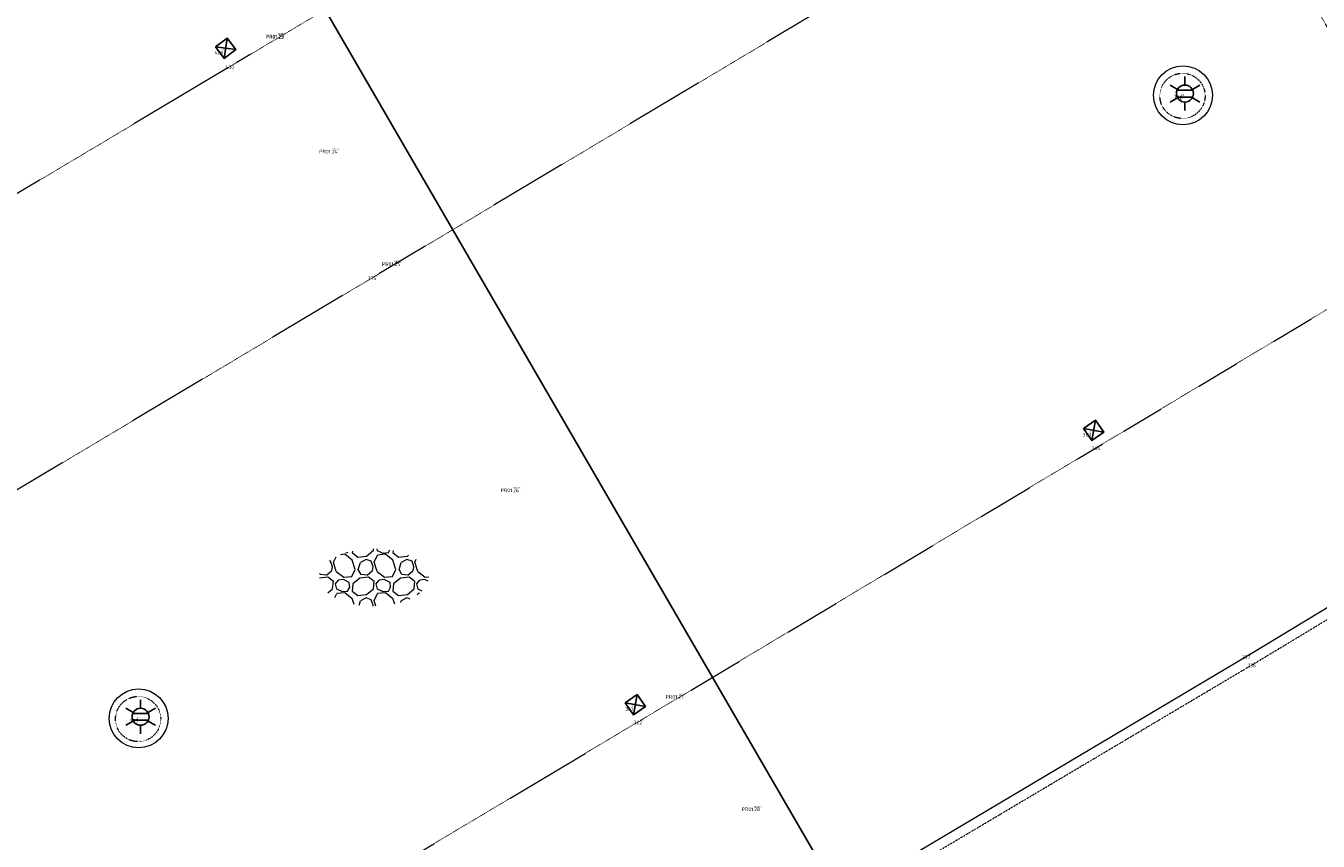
# Model space of a CAD drawing. Header units: millimetres. Extents: x 109167 to 931660, y 98993 to 321604.
# Tile 16 of 39: x 766268 to 792932, y 173557 to 190371. Entities that reach past the tile are written whole.
import ezdxf
from ezdxf.enums import TextEntityAlignment as Align

# ---------------------------------------------------------------- set-up
doc = ezdxf.new("R2010")
doc.units = ezdxf.units.MM
doc.linetypes.add('XX-DASHDOT', pattern=[10, 3, -2, 0, -2, 3])
doc.linetypes.add('XX-HIDDEN', pattern=[4, 2, -2])
for name, color, linetype in [('B-ME-AL-SITUATIEMETING-S', 7, 'Continuous'), ('B-WE-AL-PROFIELLOCATIE-S', 7, 'Continuous'), ('B-WE-AL-SITUATIEMETING-S', 7, 'Continuous'), ('X-XX-AL-MEETPUNT_DATA_PUNTNUMMER-T18', 7, 'Continuous')]:
    doc.layers.add(name, color=color, linetype=linetype)
for name, color, linetype, lineweight in [('B-WE-IE-MEUBILAIR_WEGMEUBILAIR_LICHTMAST-S', 7, 'Continuous', 25), ('B-WE-RI-HWA_KOLK-S', 150, 'Continuous', 25), ('B-WE-VH-KANTOPSLUITING_ACHTERKANTBAND-G', 40, 'XX-DASHDOT', 18), ('B-WE-VH-KANTVERHARDING-G', 40, 'Continuous', 18), ('B-WE-VH-MATERIAALGRENS-G', 7, 'XX-HIDDEN', 18), ('B-WE-VH-VERHARDING_HALFVERHARDING-S', 252, 'Continuous', 25)]:
    doc.layers.add(name, color=color, linetype=linetype, lineweight=lineweight)
doc.styles.add('NLCS-ISO-ANNOTATIVE-T18', font='NLCS-ISO.ttf', dxfattribs={"height": 1.8})
doc.styles.add('NLCS-ISO-M1000-T18', font='NLCS-ISO.ttf', dxfattribs={"height": 1.8})

# ---------------------------------------------------------------- blocks, each defined once
blk = doc.blocks.new('SAL-MEETPUNT_MARKER-SO')
at = {"layer": 'X-XX-AL-MEETPUNT_DATA_PUNTNUMMER-T18', "style": 'NLCS-ISO-ANNOTATIVE-T18'}
blk.add_attdef('PUNTID', text='', height=1.5, dxfattribs=at).set_placement((-1, -2.59), align=Align.RIGHT)
blk = doc.blocks.new('B-SRI-KOLK_STRAAT-SO')
at = {"color": 0, "flags": 128}
blk.add_lwpolyline([(-0.75, -0.75), (0.75, -0.75), (0.75, 0.75), (-0.75, 0.75)], close=True, dxfattribs=at)
for points in [[(-0.75, -0.75), (0.75, 0.75)], [(0.75, -0.75), (-0.75, 0.75)]]:
    blk.add_lwpolyline(points, dxfattribs=at)
blk = doc.blocks.new('B-SIE-WEG_LICHTMAST-SO')
at = {"color": 0, "linetype": 'ByBlock', "lineweight": -2}
for points in [[(0, 0.87), (0, 1.75)], [(-0.76, 0.44), (-1.52, 0.87)], [(-0.8, 0.35), (0.8, 0.35)], [(0.76, 0.44), (1.52, 0.87)], [(-0.76, -0.44), (-1.52, -0.88)], [(-0.8, -0.35), (0.8, -0.35)], [(0, -0.88), (0, -1.75)], [(0.76, -0.44), (1.52, -0.88)]]:
    blk.add_lwpolyline(points, dxfattribs=at)
blk.add_circle((0, 0), 0.875, dxfattribs=at)
at = {"color": 0, "linetype": 'ByBlock', "lineweight": -2, "style": 'NLCS-ISO-ANNOTATIVE-T18'}
blk.add_attdef('SYMBOOL', (2.5, -2.5), '', height=1.8, dxfattribs=at)
blk = doc.blocks.new('SVH-HALFVERHARDING_03-SO')
at = {"lineweight": 18, "flags": 128}
for points in [[(-2.24, 2.73), (-2.26, 2.57)], [(-0.77, 2.21), (-0.08, 2.8)], [(-0.08, 2.8), (-0.06, 2.97)], [(0.36, 2.76), (0.3, 2.97)], [(0.87, 2.51), (0.36, 2.76)], [(1.47, 2.57), (1.63, 2.85)], [(1.96, 2.79), (1.94, 2.57)], [(-4.36, 0.72), (-4.29, 1.11), (-4.49, 1.67), (-4.61, 1.72)], [(-4.2, 1.57), (-3.93, 2.14)], [(-3.9, 0.63), (-4.2, 1.57)], [(-3.04, 2.39), (-3.48, 2.34)], [(-2.26, 1.78), (-3.03, 2.39)], [(-2.91, 2.55), (-2.73, 2.57)], [(-2.73, 2.57), (-2.71, 2.61)], [(-2.26, 2.57), (-1.67, 2.11)], [(-1.96, 0.84), (-2.26, 1.79)], [(-1.67, 2.11), (-0.77, 2.21)], [(-1.63, 0.81), (-1.41, 1.55)], [(-0.16, 0.72), (-0.09, 1.11), (-0.29, 1.67), (-0.82, 1.87), (-1.41, 1.55)], [(0, 1.57), (0.35, 2.31)], [(0.3, 0.63), (0, 1.57)], [(1.16, 2.39), (0.35, 2.31)], [(0.87, 2.51), (1.47, 2.57)], [(1.94, 1.78), (1.17, 2.39)], [(1.94, 2.57), (2.53, 2.11)], [(2.24, 0.84), (1.94, 1.79)], [(2.53, 2.11), (3.43, 2.21)], [(2.57, 0.81), (2.79, 1.55)], [(4.04, 0.72), (4.11, 1.11), (3.91, 1.67), (3.38, 1.87), (2.79, 1.55)], [(3.43, 2.21), (3.56, 2.31)], [(4.2, 1.57), (4.35, 1.9)], [(4.5, 0.63), (4.2, 1.57)], [(-4.79, 0.02), (-5.65, -0.07)], [(-5.55, 0.3), (-5.61, 0.4)], [(-4.93, 0.24), (-5.55, 0.3)], [(-4.93, 0.24), (-4.36, 0.72)], [(-4.2, -0.43), (-4.79, 0.02)], [(-3.9, 0.63), (-3.12, 0.02)], [(-3.12, 0.02), (-2.31, 0.11)], [(-2.31, 0.11), (-1.96, 0.84)], [(-1.35, 0.3), (-1.63, 0.81)], [(-0.59, 0.02), (-1.49, -0.07)], [(-0.73, 0.24), (-1.35, 0.3)], [(-0.73, 0.24), (-0.16, 0.72)], [(0, -0.43), (-0.59, 0.02)], [(0.3, 0.63), (1.08, 0.02)], [(1.08, 0.02), (1.89, 0.11)], [(1.89, 0.11), (2.24, 0.84)], [(3.61, 0.02), (2.71, -0.07), (2.01, -0.66)], [(2.85, 0.3), (2.57, 0.81)], [(3.47, 0.24), (2.85, 0.3)], [(3.47, 0.24), (4.04, 0.72)], [(4.2, -0.43), (3.61, 0.02)], [(4.5, 0.63), (5.28, 0.02)], [(5.28, 0.02), (5.65, 0.06)], [(-4.77, -1.59), (-4.28, -1.17)], [(-4.28, -1.17), (-4.2, -0.43)], [(-4, -0.67), (-3.68, -0.28)], [(-3.84, -1.21), (-4, -0.67)], [(-3.33, -1.46), (-3.84, -1.21)], [(-3.16, -0.22), (-3.68, -0.28)], [(-2.56, -0.51), (-3.16, -0.22)], [(-2.73, -1.4), (-2.5, -0.99), (-2.56, -0.51)], [(-2.19, -0.66), (-2.26, -1.4)], [(-1.49, -0.07), (-2.19, -0.66)], [(-0.77, -1.76), (-0.08, -1.17)], [(-0.08, -1.17), (0, -0.43)], [(0.2, -0.67), (0.52, -0.28)], [(0.36, -1.21), (0.2, -0.67)], [(0.87, -1.46), (0.36, -1.21)], [(1.04, -0.22), (0.52, -0.28)], [(1.64, -0.51), (1.04, -0.22)], [(1.47, -1.4), (1.7, -0.99), (1.64, -0.51)], [(2.01, -0.66), (1.94, -1.4)], [(3.43, -1.76), (4.12, -1.17)], [(4.12, -1.17), (4.2, -0.43)], [(4.4, -0.67), (4.72, -0.28)], [(4.56, -1.21), (4.4, -0.67)], [(4.96, -1.41), (4.56, -1.21)], [(5.24, -0.22), (4.72, -0.28)], [(5.59, -0.39), (5.24, -0.22)], [(-4.05, -2.07), (-3.85, -1.66)], [(-3.04, -1.58), (-3.85, -1.66)], [(-3.33, -1.46), (-2.73, -1.4)], [(-2.26, -2.19), (-3.03, -1.58)], [(-2.26, -1.4), (-1.67, -1.86)], [(-2.07, -2.77), (-2.26, -2.18)], [(-1.67, -1.86), (-0.77, -1.76)], [(-1.54, -2.86), (-1.41, -2.42)], [(-0.11, -2.97), (-0.09, -2.86), (-0.29, -2.29), (-0.82, -2.1), (-1.41, -2.42)], [(0, -2.39), (0.35, -1.66)], [(0.18, -2.97), (0, -2.39)], [(1.16, -1.58), (0.35, -1.66)], [(0.87, -1.46), (1.47, -1.4)], [(1.94, -2.19), (1.17, -1.58)], [(1.94, -1.4), (2.53, -1.86)], [(2.13, -2.75), (1.94, -2.18)], [(2.53, -1.86), (3.43, -1.76)], [(2.74, -2.59), (2.79, -2.42)], [(3.73, -2.23), (3.38, -2.1), (2.79, -2.42)], [(4.49, -1.8), (4.55, -1.66)], [(4.69, -1.65), (4.55, -1.66)]]:
    blk.add_lwpolyline(points, dxfattribs=at)
at = {"lineweight": 18, "style": 'NLCS-ISO-M1000-T18'}
blk.add_attdef('KLEUR', text='', height=1.8, dxfattribs=at).set_placement((7.3, 0), align=Align.MIDDLE_LEFT)

msp = doc.modelspace()

# ---------------------------------------------------------------- linework, layer by layer
at = {"layer": 'B-WE-AL-PROFIELLOCATIE-S', "elevation": 443.6}
msp.add_lwpolyline([(741412.7, 244153.4), (787583.5, 164627)], dxfattribs=at)
at = {"layer": 'B-WE-VH-KANTOPSLUITING_ACHTERKANTBAND-G'}
msp.add_polyline3d([(742580.7, 148015.8, -179.6), (752700.6, 154009.7, -193.7), (762387.2, 159813.6, -148.3), (772798.9, 165999.1, -109.8), (782626.2, 171888.2, -89.7), (791701.3, 177272, -74.3), (800444.6, 182540.6, -73.4)], dxfattribs=at)
for centre in [(790133.1, 188926.6, 66.3), (768584.9, 176075.2, 133.2)]:
    msp.add_circle(centre, 465.9, dxfattribs=at)
at = {"layer": 'B-WE-VH-KANTVERHARDING-G'}
msp.add_polyline3d([(742540.1, 148087.2, -175.3), (752628.5, 154214.9, -203.6), (762293.7, 159983.3, -151.2), (772678.6, 166175, -105.7), (782534, 172073, -76.3), (791583.8, 177445.2, -63.6), (800323.6, 182735.5, -67.4), (802951.4, 178500.5, 66.6)], dxfattribs=at)
for centre in [(790141.7, 188938.8, -30.9), (768593.5, 176087.4, 36)]:
    msp.add_circle(centre, 607.8, dxfattribs=at)
at = {"layer": 'B-WE-VH-MATERIAALGRENS-G'}
for points in [[(745148.3, 186459.9, 100.5), (746181.5, 187211.8, 98.2), (755726.9, 193013.5, 97.6), (765201.8, 198735.8, 0.5), (774638.3, 204333.2, -0.4), (780998.9, 208124.2, 67.6), (781311, 208243.4, 72.6), (781944.3, 208221.5, 76.2), (782425.8, 207954.5, 76.5), (786754.2, 200887.4, -32.6), (787120.5, 200192.7, 4.6), (787080.3, 199839, 15.6), (786845.1, 199372.8, 3.5), (786296.9, 198985.4, 2.5), (780005, 195217.7, -27.3), (770614.3, 189612, -36.6), (761140.5, 183964, -25.8), (751689.7, 178321.8, -66.9)], [(749372.2, 158521.1, -271.1), (750702.3, 159173.2, -285.6), (760144.5, 164811.9, -247.4), (769614.2, 170475, -199.3), (779034.3, 176095.6, -198.4), (788490.3, 181751, -201.7), (794711.7, 185478.8, -172.3), (795163.7, 185977.5, -156.3), (795255.6, 186576.2, -163.2), (795001, 187233, -156.3), (790767.7, 194245.6, 14.8), (790304.7, 194647.7, 45.4), (789793.3, 194764.2, 46.4), (789231.7, 194603, 37.9), (782952.9, 190869.4, 47.2), (773550.3, 185256.7, 42.4), (764042.6, 179581.9, 29.4), (754589.4, 173944, 11), (748864, 170534.5, -17.2)]]:
    msp.add_polyline3d(points, dxfattribs=at)

# ---------------------------------------------------------------- block references
at = {"layer": 'B-ME-AL-SITUATIEMETING-S'}
ref = msp.add_blockref('SAL-MEETPUNT_MARKER-SO', (771643.3, 190232.4, -21.3), dxfattribs=dict(at, xscale=20, yscale=20, zscale=20))
ref.add_attrib('PUNTID', 'PR01.22', dxfattribs={"layer": 'X-XX-AL-MEETPUNT_DATA_PUNTNUMMER-T18', "height": 30, "style": 'NLCS-ISO-ANNOTATIVE-T18'}).set_placement((771623.3, 190180.7, -21.3), align=Align.RIGHT)
ref = msp.add_blockref('SAL-MEETPUNT_MARKER-SO', (771645.3, 190242.8, -28.1), dxfattribs=dict(at, xscale=20, yscale=20, zscale=20))
ref.add_attrib('PUNTID', 'PR01.23', dxfattribs={"layer": 'X-XX-AL-MEETPUNT_DATA_PUNTNUMMER-T18', "height": 30, "style": 'NLCS-ISO-ANNOTATIVE-T18'}).set_placement((771625.3, 190191.1, -28.1), align=Align.RIGHT)
ref = msp.add_blockref('SAL-MEETPUNT_MARKER-SO', (770389.8, 189909.4, -49.9), dxfattribs=dict(at, xscale=20, yscale=20, zscale=20))
ref.add_attrib('PUNTID', '429', dxfattribs={"layer": 'X-XX-AL-MEETPUNT_DATA_PUNTNUMMER-T18', "height": 30, "style": 'NLCS-ISO-ANNOTATIVE-T18'}).set_placement((770369.8, 189857.7, -49.9), align=Align.RIGHT)
ref = msp.add_blockref('SAL-MEETPUNT_MARKER-SO', (770614.3, 189612, -36.6), dxfattribs=dict(at, xscale=20, yscale=20, zscale=20))
ref.add_attrib('PUNTID', '430', dxfattribs={"layer": 'X-XX-AL-MEETPUNT_DATA_PUNTNUMMER-T18', "height": 30, "style": 'NLCS-ISO-ANNOTATIVE-T18'}).set_placement((770594.3, 189560.3, -36.6), align=Align.RIGHT)
ref = msp.add_blockref('SAL-MEETPUNT_MARKER-SO', (790187.7, 188983.5, 10), dxfattribs=dict(at, xscale=20, yscale=20, zscale=20))
ref.add_attrib('PUNTID', '388', dxfattribs={"layer": 'X-XX-AL-MEETPUNT_DATA_PUNTNUMMER-T18', "height": 30, "style": 'NLCS-ISO-ANNOTATIVE-T18'}).set_placement((790167.7, 188931.8, 10), align=Align.RIGHT)
ref = msp.add_blockref('SAL-MEETPUNT_MARKER-SO', (772753, 187868.9, 37.2), dxfattribs=dict(at, xscale=20, yscale=20, zscale=20))
ref.add_attrib('PUNTID', 'PR01.24', dxfattribs={"layer": 'X-XX-AL-MEETPUNT_DATA_PUNTNUMMER-T18', "height": 30, "style": 'NLCS-ISO-ANNOTATIVE-T18'}).set_placement((772733, 187817.2, 37.2), align=Align.RIGHT)
ref = msp.add_blockref('SAL-MEETPUNT_MARKER-SO', (774045.8, 185548.1, 48.9), dxfattribs=dict(at, xscale=20, yscale=20, zscale=20))
ref.add_attrib('PUNTID', 'PR01.25', dxfattribs={"layer": 'X-XX-AL-MEETPUNT_DATA_PUNTNUMMER-T18', "height": 30, "style": 'NLCS-ISO-ANNOTATIVE-T18'}).set_placement((774025.8, 185496.4, 48.9), align=Align.RIGHT)
ref = msp.add_blockref('SAL-MEETPUNT_MARKER-SO', (773550.3, 185256.7, 42.4), dxfattribs=dict(at, xscale=20, yscale=20, zscale=20))
ref.add_attrib('PUNTID', '375', dxfattribs={"layer": 'X-XX-AL-MEETPUNT_DATA_PUNTNUMMER-T18', "height": 30, "style": 'NLCS-ISO-ANNOTATIVE-T18'}).set_placement((773530.3, 185205, 42.4), align=Align.RIGHT)
ref = msp.add_blockref('SAL-MEETPUNT_MARKER-SO', (788300.8, 182029.8, -204.7), dxfattribs=dict(at, xscale=20, yscale=20, zscale=20))
ref.add_attrib('PUNTID', '363', dxfattribs={"layer": 'X-XX-AL-MEETPUNT_DATA_PUNTNUMMER-T18', "height": 30, "style": 'NLCS-ISO-ANNOTATIVE-T18'}).set_placement((788280.8, 181978.1, -204.7), align=Align.RIGHT)
ref = msp.add_blockref('SAL-MEETPUNT_MARKER-SO', (788490.3, 181751, -201.7), dxfattribs=dict(at, xscale=20, yscale=20, zscale=20))
ref.add_attrib('PUNTID', '364', dxfattribs={"layer": 'X-XX-AL-MEETPUNT_DATA_PUNTNUMMER-T18', "height": 30, "style": 'NLCS-ISO-ANNOTATIVE-T18'}).set_placement((788470.3, 181699.3, -201.7), align=Align.RIGHT)
ref = msp.add_blockref('SAL-MEETPUNT_MARKER-SO', (776492.9, 180882.8, -74.2), dxfattribs=dict(at, xscale=20, yscale=20, zscale=20))
ref.add_attrib('PUNTID', 'PR01.26', dxfattribs={"layer": 'X-XX-AL-MEETPUNT_DATA_PUNTNUMMER-T18', "height": 30, "style": 'NLCS-ISO-ANNOTATIVE-T18'}).set_placement((776472.9, 180831.1, -74.2), align=Align.RIGHT)
ref = msp.add_blockref('SAL-MEETPUNT_MARKER-SO', (791583.8, 177445.2, -63.6), dxfattribs=dict(at, xscale=20, yscale=20, zscale=20))
ref.add_attrib('PUNTID', '237', dxfattribs={"layer": 'X-XX-AL-MEETPUNT_DATA_PUNTNUMMER-T18', "height": 30, "style": 'NLCS-ISO-ANNOTATIVE-T18'}).set_placement((791563.8, 177393.5, -63.6), align=Align.RIGHT)
ref = msp.add_blockref('SAL-MEETPUNT_MARKER-SO', (791701.3, 177272, -74.3), dxfattribs=dict(at, xscale=20, yscale=20, zscale=20))
ref.add_attrib('PUNTID', '236', dxfattribs={"layer": 'X-XX-AL-MEETPUNT_DATA_PUNTNUMMER-T18', "height": 30, "style": 'NLCS-ISO-ANNOTATIVE-T18'}).set_placement((791681.3, 177220.3, -74.3), align=Align.RIGHT)
ref = msp.add_blockref('SAL-MEETPUNT_MARKER-SO', (779896.3, 176622.9, -179.9), dxfattribs=dict(at, xscale=20, yscale=20, zscale=20))
ref.add_attrib('PUNTID', 'PR01.27', dxfattribs={"layer": 'X-XX-AL-MEETPUNT_DATA_PUNTNUMMER-T18', "height": 30, "style": 'NLCS-ISO-ANNOTATIVE-T18'}).set_placement((779876.3, 176571.2, -179.9), align=Align.RIGHT)
ref = msp.add_blockref('SAL-MEETPUNT_MARKER-SO', (778843, 176372.3, -208.3), dxfattribs=dict(at, xscale=20, yscale=20, zscale=20))
ref.add_attrib('PUNTID', '361', dxfattribs={"layer": 'X-XX-AL-MEETPUNT_DATA_PUNTNUMMER-T18', "height": 30, "style": 'NLCS-ISO-ANNOTATIVE-T18'}).set_placement((778823, 176320.6, -208.3), align=Align.RIGHT)
ref = msp.add_blockref('SAL-MEETPUNT_MARKER-SO', (768639.5, 176132.1, 76.8), dxfattribs=dict(at, xscale=20, yscale=20, zscale=20))
ref.add_attrib('PUNTID', '387', dxfattribs={"layer": 'X-XX-AL-MEETPUNT_DATA_PUNTNUMMER-T18', "height": 30, "style": 'NLCS-ISO-ANNOTATIVE-T18'}).set_placement((768619.5, 176080.4, 76.8), align=Align.RIGHT)
ref = msp.add_blockref('SAL-MEETPUNT_MARKER-SO', (779034.3, 176095.6, -198.4), dxfattribs=dict(at, xscale=20, yscale=20, zscale=20))
ref.add_attrib('PUNTID', '362', dxfattribs={"layer": 'X-XX-AL-MEETPUNT_DATA_PUNTNUMMER-T18', "height": 30, "style": 'NLCS-ISO-ANNOTATIVE-T18'}).set_placement((779014.3, 176043.9, -198.4), align=Align.RIGHT)
ref = msp.add_blockref('SAL-MEETPUNT_MARKER-SO', (781467.8, 174305.4, -106.7), dxfattribs=dict(at, xscale=20, yscale=20, zscale=20))
ref.add_attrib('PUNTID', 'PR01.28', dxfattribs={"layer": 'X-XX-AL-MEETPUNT_DATA_PUNTNUMMER-T18', "height": 30, "style": 'NLCS-ISO-ANNOTATIVE-T18'}).set_placement((781447.8, 174253.7, -106.7), align=Align.RIGHT)
at = {"layer": 'B-WE-AL-SITUATIEMETING-S'}
ref = msp.add_blockref('SAL-MEETPUNT_MARKER-SO', (771643.3, 190232.4, -21.3), dxfattribs=dict(at, xscale=50, yscale=50, zscale=50))
ref.add_attrib('PUNTID', 'PR01.22', dxfattribs={"layer": 'X-XX-AL-MEETPUNT_DATA_PUNTNUMMER-T18', "height": 75, "style": 'NLCS-ISO-ANNOTATIVE-T18'}).set_placement((771593.3, 190103, -21.3), align=Align.RIGHT)
ref = msp.add_blockref('SAL-MEETPUNT_MARKER-SO', (771645.3, 190242.8, -28.1), dxfattribs=dict(at, xscale=50, yscale=50, zscale=50))
ref.add_attrib('PUNTID', 'PR01.23', dxfattribs={"layer": 'X-XX-AL-MEETPUNT_DATA_PUNTNUMMER-T18', "height": 75, "style": 'NLCS-ISO-ANNOTATIVE-T18'}).set_placement((771595.3, 190113.4, -28.1), align=Align.RIGHT)
ref = msp.add_blockref('SAL-MEETPUNT_MARKER-SO', (770389.8, 189909.4, -49.9), dxfattribs=dict(at, xscale=50, yscale=50, zscale=50))
ref.add_attrib('PUNTID', '429', dxfattribs={"layer": 'X-XX-AL-MEETPUNT_DATA_PUNTNUMMER-T18', "height": 75, "style": 'NLCS-ISO-ANNOTATIVE-T18'}).set_placement((770339.8, 189780, -49.9), align=Align.RIGHT)
ref = msp.add_blockref('SAL-MEETPUNT_MARKER-SO', (770614.3, 189612, -36.6), dxfattribs=dict(at, xscale=50, yscale=50, zscale=50))
ref.add_attrib('PUNTID', '430', dxfattribs={"layer": 'X-XX-AL-MEETPUNT_DATA_PUNTNUMMER-T18', "height": 75, "style": 'NLCS-ISO-ANNOTATIVE-T18'}).set_placement((770564.3, 189482.6, -36.6), align=Align.RIGHT)
ref = msp.add_blockref('SAL-MEETPUNT_MARKER-SO', (790187.7, 188983.5, 10), dxfattribs=dict(at, xscale=50, yscale=50, zscale=50))
ref.add_attrib('PUNTID', '388', dxfattribs={"layer": 'X-XX-AL-MEETPUNT_DATA_PUNTNUMMER-T18', "height": 75, "style": 'NLCS-ISO-ANNOTATIVE-T18'}).set_placement((790137.7, 188854.1, 10), align=Align.RIGHT)
ref = msp.add_blockref('SAL-MEETPUNT_MARKER-SO', (772753, 187868.9, 37.2), dxfattribs=dict(at, xscale=50, yscale=50, zscale=50))
ref.add_attrib('PUNTID', 'PR01.24', dxfattribs={"layer": 'X-XX-AL-MEETPUNT_DATA_PUNTNUMMER-T18', "height": 75, "style": 'NLCS-ISO-ANNOTATIVE-T18'}).set_placement((772703, 187739.5, 37.2), align=Align.RIGHT)
ref = msp.add_blockref('SAL-MEETPUNT_MARKER-SO', (774045.8, 185548.1, 48.9), dxfattribs=dict(at, xscale=50, yscale=50, zscale=50))
ref.add_attrib('PUNTID', 'PR01.25', dxfattribs={"layer": 'X-XX-AL-MEETPUNT_DATA_PUNTNUMMER-T18', "height": 75, "style": 'NLCS-ISO-ANNOTATIVE-T18'}).set_placement((773995.8, 185418.7, 48.9), align=Align.RIGHT)
ref = msp.add_blockref('SAL-MEETPUNT_MARKER-SO', (773550.3, 185256.7, 42.4), dxfattribs=dict(at, xscale=50, yscale=50, zscale=50))
ref.add_attrib('PUNTID', '375', dxfattribs={"layer": 'X-XX-AL-MEETPUNT_DATA_PUNTNUMMER-T18', "height": 75, "style": 'NLCS-ISO-ANNOTATIVE-T18'}).set_placement((773500.3, 185127.3, 42.4), align=Align.RIGHT)
ref = msp.add_blockref('SAL-MEETPUNT_MARKER-SO', (788300.8, 182029.8, -204.7), dxfattribs=dict(at, xscale=50, yscale=50, zscale=50))
ref.add_attrib('PUNTID', '363', dxfattribs={"layer": 'X-XX-AL-MEETPUNT_DATA_PUNTNUMMER-T18', "height": 75, "style": 'NLCS-ISO-ANNOTATIVE-T18'}).set_placement((788250.8, 181900.4, -204.7), align=Align.RIGHT)
ref = msp.add_blockref('SAL-MEETPUNT_MARKER-SO', (788490.3, 181751, -201.7), dxfattribs=dict(at, xscale=50, yscale=50, zscale=50))
ref.add_attrib('PUNTID', '364', dxfattribs={"layer": 'X-XX-AL-MEETPUNT_DATA_PUNTNUMMER-T18', "height": 75, "style": 'NLCS-ISO-ANNOTATIVE-T18'}).set_placement((788440.3, 181621.6, -201.7), align=Align.RIGHT)
ref = msp.add_blockref('SAL-MEETPUNT_MARKER-SO', (776492.9, 180882.8, -74.2), dxfattribs=dict(at, xscale=50, yscale=50, zscale=50))
ref.add_attrib('PUNTID', 'PR01.26', dxfattribs={"layer": 'X-XX-AL-MEETPUNT_DATA_PUNTNUMMER-T18', "height": 75, "style": 'NLCS-ISO-ANNOTATIVE-T18'}).set_placement((776442.9, 180753.4, -74.2), align=Align.RIGHT)
ref = msp.add_blockref('SAL-MEETPUNT_MARKER-SO', (791583.8, 177445.2, -63.6), dxfattribs=dict(at, xscale=50, yscale=50, zscale=50))
ref.add_attrib('PUNTID', '237', dxfattribs={"layer": 'X-XX-AL-MEETPUNT_DATA_PUNTNUMMER-T18', "height": 75, "style": 'NLCS-ISO-ANNOTATIVE-T18'}).set_placement((791533.8, 177315.8, -63.6), align=Align.RIGHT)
ref = msp.add_blockref('SAL-MEETPUNT_MARKER-SO', (791701.3, 177272, -74.3), dxfattribs=dict(at, xscale=50, yscale=50, zscale=50))
ref.add_attrib('PUNTID', '236', dxfattribs={"layer": 'X-XX-AL-MEETPUNT_DATA_PUNTNUMMER-T18', "height": 75, "style": 'NLCS-ISO-ANNOTATIVE-T18'}).set_placement((791651.3, 177142.6, -74.3), align=Align.RIGHT)
ref = msp.add_blockref('SAL-MEETPUNT_MARKER-SO', (779896.3, 176622.9, -179.9), dxfattribs=dict(at, xscale=50, yscale=50, zscale=50))
ref.add_attrib('PUNTID', 'PR01.27', dxfattribs={"layer": 'X-XX-AL-MEETPUNT_DATA_PUNTNUMMER-T18', "height": 75, "style": 'NLCS-ISO-ANNOTATIVE-T18'}).set_placement((779846.3, 176493.5, -179.9), align=Align.RIGHT)
ref = msp.add_blockref('SAL-MEETPUNT_MARKER-SO', (778843, 176372.3, -208.3), dxfattribs=dict(at, xscale=50, yscale=50, zscale=50))
ref.add_attrib('PUNTID', '361', dxfattribs={"layer": 'X-XX-AL-MEETPUNT_DATA_PUNTNUMMER-T18', "height": 75, "style": 'NLCS-ISO-ANNOTATIVE-T18'}).set_placement((778793, 176242.9, -208.3), align=Align.RIGHT)
ref = msp.add_blockref('SAL-MEETPUNT_MARKER-SO', (768639.5, 176132.1, 76.8), dxfattribs=dict(at, xscale=50, yscale=50, zscale=50))
ref.add_attrib('PUNTID', '387', dxfattribs={"layer": 'X-XX-AL-MEETPUNT_DATA_PUNTNUMMER-T18', "height": 75, "style": 'NLCS-ISO-ANNOTATIVE-T18'}).set_placement((768589.5, 176002.7, 76.8), align=Align.RIGHT)
ref = msp.add_blockref('SAL-MEETPUNT_MARKER-SO', (779034.3, 176095.6, -198.4), dxfattribs=dict(at, xscale=50, yscale=50, zscale=50))
ref.add_attrib('PUNTID', '362', dxfattribs={"layer": 'X-XX-AL-MEETPUNT_DATA_PUNTNUMMER-T18', "height": 75, "style": 'NLCS-ISO-ANNOTATIVE-T18'}).set_placement((778984.3, 175966.2, -198.4), align=Align.RIGHT)
ref = msp.add_blockref('SAL-MEETPUNT_MARKER-SO', (781467.8, 174305.4, -106.7), dxfattribs=dict(at, xscale=50, yscale=50, zscale=50))
ref.add_attrib('PUNTID', 'PR01.28', dxfattribs={"layer": 'X-XX-AL-MEETPUNT_DATA_PUNTNUMMER-T18', "height": 75, "style": 'NLCS-ISO-ANNOTATIVE-T18'}).set_placement((781417.8, 174176, -106.7), align=Align.RIGHT)
at = {"layer": 'B-WE-IE-MEUBILAIR_WEGMEUBILAIR_LICHTMAST-S', "xscale": 200, "yscale": 200, "zscale": 200}
for p in [(790184, 188973.3, 18), (768635.8, 176121.9, 84.8)]:
    msp.add_blockref('B-SIE-WEG_LICHTMAST-SO', p, dxfattribs=at)
at = {"layer": 'B-WE-RI-HWA_KOLK-S', "xscale": 200, "yscale": 200, "zscale": 200}
for p, rotation in [((770389.8, 189909.4, -49.9), 307.0482640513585), ((788300.8, 182029.8, -204.7), 304.2038961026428), ((778843, 176372.3, -208.3), 304.6585276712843)]:
    msp.add_blockref('B-SRI-KOLK_STRAAT-SO', p, dxfattribs=dict(at, rotation=rotation))
at = {"layer": 'B-WE-VH-VERHARDING_HALFVERHARDING-S', "xscale": 200, "yscale": 200, "zscale": 200}
msp.add_blockref('SVH-HALFVERHARDING_03-SO', (773454, 178994.4, 124.2), dxfattribs=at)

doc.saveas('drawing.dxf')
